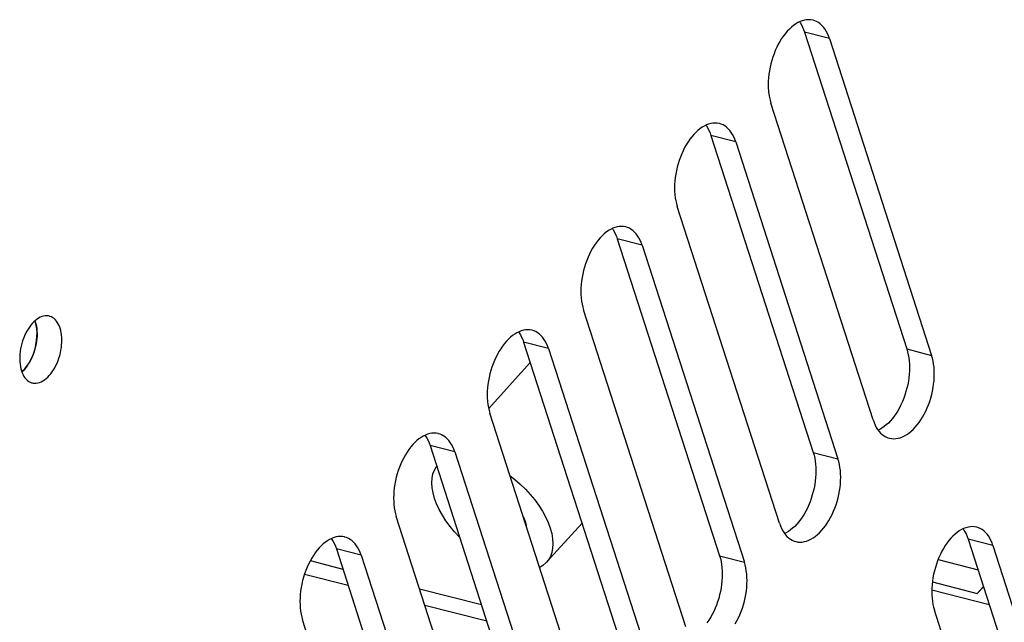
# Model space of a CAD drawing. Extents: x -4139 to -1089, y -1564 to 1941.
# Tile 74 of 160: x -1224 to -1177, y -620 to -591. Entities that reach past the tile are written whole.
import ezdxf

# ---------------------------------------------------------------- set-up
doc = ezdxf.new("R2010")
doc.units = 0
doc.header["$LTSCALE"] = 23.1
for name, color, linetype in [('SE5M_LEFT_P2_A_3_1_1_AM_0', 7, 'CONTINUOUS'), ('SE5M_RIGHT_P1_A_5_1_1_AM_0', 7, 'CONTINUOUS'), ('SE5M_TOP_A_3_1_1_AM_0', 7, 'CONTINUOUS'), ('SE5M_TOP_A_3_7_1_AM_0', 7, 'CONTINUOUS'), ('SV5M_ZHONGCENG_A_5_1_1_AM_', 7, 'CONTINUOUS')]:
    doc.layers.add(name, color=color, linetype=linetype)

msp = doc.modelspace()

# ---------------------------------------------------------------- linework, layer by layer
at = {"layer": 'SE5M_LEFT_P2_A_3_1_1_AM_0', "color": 7}
for p, q in [((-1223.064, -605.603), (-1223.082, -605.557)), ((-1223.022, -605.764), (-1223.064, -605.603))]:
    msp.add_line(p, q, dxfattribs=at)
for points in [[(-1223.588, -607.88), (-1223.48, -607.749), (-1223.379, -607.602), (-1223.287, -607.44), (-1223.205, -607.266), (-1223.134, -607.084), (-1223.076, -606.894), (-1223.031, -606.701), (-1222.999, -606.504), (-1222.983, -606.309), (-1222.981, -606.118), (-1222.994, -605.935), (-1223.022, -605.764)], [(-1223.709, -607.999), (-1223.702, -607.993), (-1223.588, -607.88)]]:
    msp.add_lwpolyline(points, dxfattribs=at)
at = {"layer": 'SE5M_RIGHT_P1_A_5_1_1_AM_0', "color": 2}
for p, q in [((-1185.042, -592.034), (-1186.228, -591.729)), ((-1189.525, -596.984), (-1190.712, -596.679)), ((-1194.009, -601.934), (-1195.196, -601.629)), ((-1198.493, -606.884), (-1199.68, -606.579)), ((-1181.332, -606.904), (-1180.145, -607.209)), ((-1202.977, -611.834), (-1204.164, -611.529)), ((-1185.816, -611.854), (-1184.629, -612.159)), ((-1177.208, -616.314), (-1178.394, -616.009)), ((-1207.461, -616.784), (-1208.647, -616.479)), ((-1190.3, -616.804), (-1189.113, -617.109))]:
    msp.add_line(p, q, dxfattribs=at)
at = {"layer": 'SE5M_RIGHT_P1_A_5_1_1_AM_0', "color": 7}
for p, q in [((-1186.228, -591.729), (-1181.332, -606.904)), ((-1185.042, -592.034), (-1180.145, -607.209)), ((-1182.948, -610.303), (-1187.844, -595.128)), ((-1190.712, -596.679), (-1185.816, -611.854)), ((-1189.525, -596.984), (-1184.629, -612.159)), ((-1187.432, -615.253), (-1192.328, -600.078)), ((-1195.196, -601.629), (-1190.3, -616.804)), ((-1194.009, -601.934), (-1189.113, -617.109)), ((-1191.915, -620.203), (-1196.812, -605.028)), ((-1223.081, -605.556), (-1223.064, -605.603)), ((-1199.68, -606.579), (-1194.784, -621.754)), ((-1198.493, -606.884), (-1193.597, -622.059)), ((-1196.399, -625.153), (-1201.295, -609.978)), ((-1204.164, -611.529), (-1199.267, -626.704)), ((-1202.977, -611.834), (-1198.081, -627.009)), ((-1200.883, -630.103), (-1205.779, -614.928)), ((-1178.394, -616.009), (-1173.498, -631.184)), ((-1208.647, -616.479), (-1203.751, -631.654)), ((-1177.208, -616.314), (-1172.311, -631.489)), ((-1207.461, -616.784), (-1202.565, -631.959)), ((-1179.836, -616.985), (-1177.92, -617.478)), ((-1180.109, -618.059), (-1177.968, -618.61)), ((-1177.663, -618.274), (-1177.968, -618.61)), ((-1177.968, -618.61), (-1177.657, -618.294)), ((-1175.114, -634.583), (-1180.01, -619.408)), ((-1205.367, -635.053), (-1210.263, -619.878))]:
    msp.add_line(p, q, dxfattribs=at)
for points in [[(-1185.82, -591.16), (-1185.836, -591.156), (-1185.934, -591.139), (-1186.033, -591.133), (-1186.135, -591.139), (-1186.237, -591.156), (-1186.341, -591.185), (-1186.445, -591.225), (-1186.55, -591.275), (-1186.654, -591.337), (-1186.757, -591.409), (-1186.858, -591.491), (-1186.958, -591.583), (-1187.055, -591.684), (-1187.149, -591.794), (-1187.24, -591.912), (-1187.327, -592.039), (-1187.41, -592.172), (-1187.489, -592.312), (-1187.562, -592.457), (-1187.631, -592.608), (-1187.693, -592.763), (-1187.75, -592.922), (-1187.801, -593.084), (-1187.846, -593.249), (-1187.884, -593.415), (-1187.916, -593.582), (-1187.94, -593.749), (-1187.958, -593.915), (-1187.968, -594.079), (-1187.972, -594.241), (-1187.968, -594.401), (-1187.957, -594.557), (-1187.939, -594.708), (-1187.914, -594.854), (-1187.883, -594.994), (-1187.844, -595.128)], [(-1185.042, -592.034), (-1185.087, -591.908), (-1185.138, -591.79), (-1185.195, -591.68), (-1185.259, -591.579), (-1185.328, -591.488), (-1185.402, -591.406), (-1185.48, -591.335), (-1185.563, -591.274), (-1185.651, -591.223), (-1185.742, -591.184), (-1185.82, -591.16)], [(-1186.473, -591.238), (-1186.446, -591.273), (-1186.383, -591.374), (-1186.325, -591.484), (-1186.273, -591.602), (-1186.228, -591.729)], [(-1190.304, -596.11), (-1190.32, -596.106), (-1190.417, -596.089), (-1190.517, -596.083), (-1190.618, -596.089), (-1190.721, -596.106), (-1190.825, -596.135), (-1190.929, -596.175), (-1191.034, -596.225), (-1191.138, -596.287), (-1191.241, -596.359), (-1191.342, -596.441), (-1191.442, -596.533), (-1191.539, -596.634), (-1191.633, -596.744), (-1191.724, -596.863), (-1191.811, -596.989), (-1191.894, -597.122), (-1191.972, -597.262), (-1192.046, -597.407), (-1192.114, -597.558), (-1192.177, -597.713), (-1192.234, -597.872), (-1192.285, -598.034), (-1192.33, -598.199), (-1192.368, -598.365), (-1192.399, -598.532), (-1192.424, -598.699), (-1192.442, -598.865), (-1192.452, -599.029), (-1192.456, -599.191), (-1192.452, -599.351), (-1192.441, -599.507), (-1192.423, -599.658), (-1192.398, -599.804), (-1192.366, -599.944), (-1192.328, -600.078)], [(-1190.957, -596.188), (-1190.93, -596.223), (-1190.866, -596.324), (-1190.809, -596.434), (-1190.757, -596.552), (-1190.712, -596.679)], [(-1189.525, -596.984), (-1189.571, -596.858), (-1189.622, -596.74), (-1189.679, -596.63), (-1189.743, -596.529), (-1189.811, -596.438), (-1189.885, -596.356), (-1189.964, -596.285), (-1190.047, -596.224), (-1190.135, -596.173), (-1190.226, -596.134), (-1190.304, -596.11)], [(-1194.787, -601.06), (-1194.804, -601.056), (-1194.901, -601.039), (-1195.001, -601.033), (-1195.102, -601.039), (-1195.205, -601.056), (-1195.309, -601.085), (-1195.413, -601.125), (-1195.517, -601.175), (-1195.621, -601.237), (-1195.724, -601.309), (-1195.826, -601.391), (-1195.925, -601.483), (-1196.022, -601.584), (-1196.117, -601.694), (-1196.208, -601.813), (-1196.295, -601.939), (-1196.378, -602.072), (-1196.456, -602.212), (-1196.53, -602.357), (-1196.598, -602.508), (-1196.661, -602.663), (-1196.718, -602.822), (-1196.769, -602.984), (-1196.814, -603.149), (-1196.852, -603.315), (-1196.883, -603.482), (-1196.908, -603.649), (-1196.925, -603.815), (-1196.936, -603.979), (-1196.939, -604.141), (-1196.936, -604.301), (-1196.925, -604.457), (-1196.907, -604.608), (-1196.882, -604.755), (-1196.85, -604.894), (-1196.812, -605.028)], [(-1194.009, -601.934), (-1194.054, -601.808), (-1194.106, -601.69), (-1194.163, -601.58), (-1194.226, -601.479), (-1194.295, -601.388), (-1194.369, -601.306), (-1194.448, -601.235), (-1194.531, -601.174), (-1194.618, -601.123), (-1194.71, -601.084), (-1194.787, -601.06)], [(-1195.44, -601.138), (-1195.414, -601.173), (-1195.35, -601.274), (-1195.293, -601.384), (-1195.241, -601.502), (-1195.196, -601.629)], [(-1222.391, -605.332), (-1222.434, -605.323), (-1222.51, -605.315), (-1222.587, -605.317), (-1222.665, -605.329), (-1222.744, -605.351), (-1222.824, -605.384), (-1222.903, -605.425), (-1222.982, -605.476), (-1223.059, -605.536), (-1223.135, -605.604), (-1223.208, -605.68), (-1223.279, -605.764), (-1223.348, -605.856), (-1223.412, -605.953), (-1223.473, -606.057), (-1223.53, -606.166), (-1223.583, -606.279), (-1223.63, -606.397), (-1223.673, -606.518), (-1223.71, -606.642), (-1223.742, -606.767), (-1223.768, -606.894), (-1223.788, -607.021), (-1223.802, -607.146), (-1223.809, -607.27), (-1223.811, -607.392), (-1223.807, -607.512), (-1223.796, -607.629), (-1223.779, -607.741), (-1223.756, -607.848), (-1223.727, -607.951)], [(-1221.877, -605.909), (-1221.912, -605.814), (-1221.952, -605.726), (-1221.997, -605.645), (-1222.047, -605.572), (-1222.102, -605.508), (-1222.161, -605.452), (-1222.224, -605.405), (-1222.291, -605.368), (-1222.361, -605.341), (-1222.391, -605.332)], [(-1223.064, -605.603), (-1223.035, -605.705), (-1223.012, -605.812), (-1222.995, -605.924), (-1222.984, -606.04), (-1222.98, -606.16), (-1222.981, -606.283), (-1222.989, -606.407), (-1223.003, -606.533), (-1223.023, -606.661), (-1223.049, -606.788), (-1223.081, -606.915), (-1223.119, -607.039), (-1223.162, -607.161), (-1223.21, -607.28), (-1223.263, -607.394), (-1223.321, -607.503), (-1223.382, -607.607), (-1223.447, -607.704), (-1223.516, -607.795), (-1223.587, -607.879)], [(-1223.213, -608.528), (-1223.17, -608.537), (-1223.095, -608.545), (-1223.018, -608.543), (-1222.939, -608.53), (-1222.86, -608.508), (-1222.78, -608.476), (-1222.701, -608.434), (-1222.623, -608.384), (-1222.545, -608.324), (-1222.469, -608.255), (-1222.396, -608.179), (-1222.325, -608.095), (-1222.257, -608.004), (-1222.192, -607.906), (-1222.131, -607.803), (-1222.074, -607.694), (-1222.022, -607.58), (-1221.974, -607.462), (-1221.931, -607.341), (-1221.894, -607.218), (-1221.862, -607.092), (-1221.836, -606.965), (-1221.816, -606.839), (-1221.802, -606.713), (-1221.795, -606.59), (-1221.793, -606.467), (-1221.798, -606.347), (-1221.808, -606.231), (-1221.825, -606.118), (-1221.848, -606.011), (-1221.877, -605.909)], [(-1199.271, -606.01), (-1199.288, -606.006), (-1199.385, -605.989), (-1199.485, -605.983), (-1199.586, -605.989), (-1199.689, -606.007), (-1199.793, -606.035), (-1199.897, -606.075), (-1200.001, -606.125), (-1200.105, -606.187), (-1200.208, -606.259), (-1200.31, -606.341), (-1200.409, -606.433), (-1200.506, -606.534), (-1200.601, -606.644), (-1200.691, -606.763), (-1200.779, -606.889), (-1200.862, -607.022), (-1200.94, -607.162), (-1201.014, -607.307), (-1201.082, -607.458), (-1201.145, -607.613), (-1201.202, -607.772), (-1201.253, -607.934), (-1201.297, -608.099), (-1201.336, -608.265), (-1201.367, -608.432), (-1201.392, -608.599), (-1201.409, -608.765), (-1201.42, -608.929), (-1201.423, -609.091), (-1201.42, -609.251), (-1201.409, -609.407), (-1201.391, -609.558), (-1201.366, -609.705), (-1201.334, -609.844), (-1201.295, -609.978)], [(-1199.924, -606.088), (-1199.898, -606.123), (-1199.834, -606.224), (-1199.776, -606.334), (-1199.725, -606.452), (-1199.68, -606.579)], [(-1198.493, -606.884), (-1198.538, -606.758), (-1198.589, -606.64), (-1198.647, -606.53), (-1198.71, -606.43), (-1198.779, -606.338), (-1198.853, -606.256), (-1198.932, -606.185), (-1199.015, -606.124), (-1199.102, -606.073), (-1199.193, -606.034), (-1199.271, -606.01)], [(-1181.332, -606.904), (-1181.294, -607.037), (-1181.262, -607.177), (-1181.237, -607.322), (-1181.219, -607.473), (-1181.208, -607.629), (-1181.204, -607.788), (-1181.208, -607.95), (-1181.218, -608.114), (-1181.236, -608.28), (-1181.26, -608.448), (-1181.292, -608.615), (-1181.33, -608.781), (-1181.374, -608.946), (-1181.425, -609.108), (-1181.482, -609.267), (-1181.545, -609.423), (-1181.613, -609.574), (-1181.687, -609.719), (-1181.766, -609.859), (-1181.849, -609.993), (-1181.936, -610.119), (-1182.027, -610.238), (-1182.121, -610.348), (-1182.218, -610.449), (-1182.318, -610.541), (-1182.419, -610.623), (-1182.522, -610.695), (-1182.626, -610.756), (-1182.703, -610.794)], [(-1182.169, -611.177), (-1182.153, -611.181), (-1182.056, -611.198), (-1181.956, -611.204), (-1181.855, -611.198), (-1181.752, -611.18), (-1181.648, -611.152), (-1181.544, -611.112), (-1181.439, -611.062), (-1181.336, -611), (-1181.233, -610.928), (-1181.131, -610.846), (-1181.032, -610.754), (-1180.934, -610.653), (-1180.84, -610.543), (-1180.749, -610.424), (-1180.662, -610.298), (-1180.579, -610.165), (-1180.501, -610.025), (-1180.427, -609.88), (-1180.359, -609.729), (-1180.296, -609.574), (-1180.239, -609.415), (-1180.188, -609.253), (-1180.143, -609.088), (-1180.105, -608.922), (-1180.074, -608.755), (-1180.049, -608.588), (-1180.032, -608.422), (-1180.021, -608.258), (-1180.018, -608.096), (-1180.021, -607.936), (-1180.032, -607.78), (-1180.05, -607.629), (-1180.075, -607.482), (-1180.107, -607.343), (-1180.145, -607.209)], [(-1223.727, -607.951), (-1223.692, -608.046), (-1223.652, -608.134), (-1223.607, -608.214), (-1223.557, -608.287), (-1223.502, -608.352), (-1223.443, -608.408), (-1223.38, -608.454), (-1223.314, -608.491), (-1223.243, -608.519), (-1223.213, -608.528)], [(-1223.587, -607.879), (-1223.661, -607.955), (-1223.71, -607.998)], [(-1182.948, -610.303), (-1182.903, -610.429), (-1182.851, -610.547), (-1182.794, -610.657), (-1182.731, -610.757), (-1182.662, -610.849), (-1182.588, -610.931), (-1182.509, -611.002), (-1182.426, -611.063), (-1182.338, -611.114), (-1182.247, -611.153), (-1182.169, -611.177)], [(-1203.755, -610.96), (-1203.772, -610.956), (-1203.869, -610.939), (-1203.969, -610.933), (-1204.07, -610.939), (-1204.173, -610.957), (-1204.277, -610.985), (-1204.381, -611.025), (-1204.485, -611.075), (-1204.589, -611.137), (-1204.692, -611.209), (-1204.794, -611.291), (-1204.893, -611.383), (-1204.99, -611.484), (-1205.084, -611.594), (-1205.175, -611.713), (-1205.262, -611.839), (-1205.345, -611.972), (-1205.424, -612.112), (-1205.498, -612.257), (-1205.566, -612.408), (-1205.629, -612.563), (-1205.686, -612.722), (-1205.737, -612.884), (-1205.781, -613.049), (-1205.819, -613.215), (-1205.851, -613.382), (-1205.875, -613.549), (-1205.893, -613.715), (-1205.904, -613.879), (-1205.907, -614.042), (-1205.903, -614.201), (-1205.893, -614.357), (-1205.875, -614.508), (-1205.85, -614.655), (-1205.818, -614.794), (-1205.779, -614.928)], [(-1202.977, -611.834), (-1203.022, -611.708), (-1203.073, -611.59), (-1203.131, -611.48), (-1203.194, -611.38), (-1203.263, -611.288), (-1203.337, -611.206), (-1203.416, -611.135), (-1203.499, -611.074), (-1203.586, -611.024), (-1203.677, -610.984), (-1203.755, -610.96)], [(-1204.408, -611.038), (-1204.381, -611.073), (-1204.318, -611.174), (-1204.26, -611.284), (-1204.209, -611.402), (-1204.164, -611.529)], [(-1185.816, -611.854), (-1185.777, -611.987), (-1185.746, -612.127), (-1185.721, -612.272), (-1185.703, -612.423), (-1185.692, -612.579), (-1185.688, -612.738), (-1185.691, -612.9), (-1185.702, -613.064), (-1185.719, -613.231), (-1185.744, -613.398), (-1185.775, -613.565), (-1185.813, -613.731), (-1185.858, -613.896), (-1185.909, -614.058), (-1185.966, -614.217), (-1186.029, -614.373), (-1186.097, -614.524), (-1186.171, -614.669), (-1186.25, -614.809), (-1186.333, -614.943), (-1186.42, -615.069), (-1186.511, -615.188), (-1186.605, -615.298), (-1186.702, -615.399), (-1186.802, -615.491), (-1186.903, -615.573), (-1187.006, -615.645), (-1187.11, -615.706), (-1187.187, -615.744)], [(-1186.653, -616.127), (-1186.637, -616.131), (-1186.539, -616.148), (-1186.44, -616.154), (-1186.338, -616.148), (-1186.236, -616.131), (-1186.132, -616.102), (-1186.028, -616.062), (-1185.923, -616.012), (-1185.819, -615.95), (-1185.716, -615.878), (-1185.615, -615.796), (-1185.515, -615.704), (-1185.418, -615.603), (-1185.324, -615.493), (-1185.233, -615.374), (-1185.146, -615.248), (-1185.063, -615.115), (-1184.984, -614.975), (-1184.911, -614.83), (-1184.843, -614.679), (-1184.78, -614.524), (-1184.723, -614.365), (-1184.672, -614.203), (-1184.627, -614.038), (-1184.589, -613.872), (-1184.558, -613.705), (-1184.533, -613.538), (-1184.515, -613.372), (-1184.505, -613.208), (-1184.501, -613.046), (-1184.505, -612.886), (-1184.516, -612.73), (-1184.534, -612.579), (-1184.559, -612.432), (-1184.591, -612.293), (-1184.629, -612.159)], [(-1187.432, -615.253), (-1187.386, -615.379), (-1187.335, -615.497), (-1187.278, -615.607), (-1187.214, -615.708), (-1187.146, -615.799), (-1187.072, -615.881), (-1186.993, -615.952), (-1186.91, -616.013), (-1186.822, -616.064), (-1186.731, -616.103), (-1186.653, -616.127)], [(-1177.986, -615.44), (-1178.003, -615.436), (-1178.1, -615.419), (-1178.199, -615.413), (-1178.301, -615.419), (-1178.404, -615.437), (-1178.507, -615.465), (-1178.612, -615.505), (-1178.716, -615.555), (-1178.82, -615.617), (-1178.923, -615.689), (-1179.024, -615.771), (-1179.124, -615.863), (-1179.221, -615.964), (-1179.315, -616.074), (-1179.406, -616.193), (-1179.493, -616.319), (-1179.576, -616.452), (-1179.655, -616.592), (-1179.728, -616.737), (-1179.797, -616.888), (-1179.859, -617.043), (-1179.916, -617.202), (-1179.967, -617.364), (-1180.012, -617.529), (-1180.05, -617.695), (-1180.082, -617.862), (-1180.106, -618.029), (-1180.124, -618.195), (-1180.134, -618.359), (-1180.138, -618.522), (-1180.134, -618.681), (-1180.123, -618.837), (-1180.105, -618.988), (-1180.08, -619.135), (-1180.049, -619.274), (-1180.01, -619.408)], [(-1178.639, -615.518), (-1178.612, -615.553), (-1178.549, -615.654), (-1178.491, -615.764), (-1178.44, -615.882), (-1178.394, -616.009)], [(-1177.208, -616.314), (-1177.253, -616.188), (-1177.304, -616.07), (-1177.362, -615.96), (-1177.425, -615.86), (-1177.494, -615.768), (-1177.568, -615.686), (-1177.646, -615.615), (-1177.73, -615.554), (-1177.817, -615.503), (-1177.908, -615.464), (-1177.986, -615.44)], [(-1208.239, -615.91), (-1208.256, -615.906), (-1208.353, -615.889), (-1208.452, -615.883), (-1208.554, -615.889), (-1208.657, -615.907), (-1208.76, -615.935), (-1208.865, -615.975), (-1208.969, -616.025), (-1209.073, -616.087), (-1209.176, -616.159), (-1209.277, -616.241), (-1209.377, -616.333), (-1209.474, -616.434), (-1209.568, -616.544), (-1209.659, -616.663), (-1209.746, -616.789), (-1209.829, -616.922), (-1209.908, -617.062), (-1209.981, -617.207), (-1210.05, -617.358), (-1210.113, -617.513), (-1210.17, -617.672), (-1210.22, -617.834), (-1210.265, -617.999), (-1210.303, -618.165), (-1210.335, -618.332), (-1210.359, -618.499), (-1210.377, -618.665), (-1210.387, -618.829), (-1210.391, -618.992), (-1210.387, -619.151), (-1210.376, -619.307), (-1210.358, -619.458), (-1210.334, -619.605), (-1210.302, -619.744), (-1210.263, -619.878)], [(-1208.892, -615.988), (-1208.865, -616.023), (-1208.802, -616.124), (-1208.744, -616.234), (-1208.693, -616.352), (-1208.647, -616.479)], [(-1207.461, -616.784), (-1207.506, -616.658), (-1207.557, -616.54), (-1207.615, -616.431), (-1207.678, -616.33), (-1207.747, -616.238), (-1207.821, -616.156), (-1207.899, -616.085), (-1207.983, -616.024), (-1208.07, -615.974), (-1208.161, -615.934), (-1208.239, -615.91)], [(-1190.3, -616.804), (-1190.261, -616.937), (-1190.229, -617.077), (-1190.205, -617.222), (-1190.187, -617.373), (-1190.176, -617.529), (-1190.172, -617.688), (-1190.175, -617.85), (-1190.186, -618.014), (-1190.203, -618.181), (-1190.228, -618.348), (-1190.259, -618.515), (-1190.297, -618.681), (-1190.342, -618.846), (-1190.393, -619.008), (-1190.45, -619.167), (-1190.513, -619.323), (-1190.581, -619.474), (-1190.655, -619.62), (-1190.733, -619.76), (-1190.817, -619.893), (-1190.904, -620.019)], [(-1189.547, -620.065), (-1189.468, -619.925), (-1189.395, -619.78), (-1189.326, -619.629), (-1189.264, -619.474), (-1189.207, -619.315), (-1189.156, -619.153), (-1189.111, -618.988), (-1189.073, -618.822), (-1189.041, -618.655), (-1189.017, -618.488), (-1188.999, -618.322), (-1188.989, -618.158), (-1188.985, -617.996), (-1188.989, -617.836), (-1189, -617.68), (-1189.018, -617.529), (-1189.043, -617.383), (-1189.074, -617.243), (-1189.113, -617.109)]]:
    msp.add_lwpolyline(points, dxfattribs=at)
at = {"layer": 'SE5M_TOP_A_3_1_1_AM_0', "color": 2}
for p, q in [((-1209.896, -617.041), (-1208.337, -617.442)), ((-1208.08, -618.237), (-1210.177, -617.698)), ((-1204.663, -618.387), (-1201.705, -619.148)), ((-1201.449, -619.943), (-1204.407, -619.182))]:
    msp.add_line(p, q, dxfattribs=at)
at = {"layer": 'SE5M_TOP_A_3_7_1_AM_0', "color": 7}
for p, q in [((-1199.365, -607.556), (-1201.355, -609.753)), ((-1196.884, -615.244), (-1198.584, -617.121))]:
    msp.add_line(p, q, dxfattribs=at)
for points in [[(-1203.947, -614.059), (-1204.018, -613.799), (-1204.061, -613.552), (-1204.076, -613.314), (-1204.063, -613.092), (-1204.023, -612.887), (-1203.955, -612.701), (-1203.861, -612.535), (-1203.845, -612.515)], [(-1200.327, -612.979), (-1200.1, -613.157), (-1199.842, -613.382), (-1199.595, -613.622), (-1199.363, -613.874), (-1199.15, -614.135), (-1198.955, -614.401), (-1198.782, -614.673), (-1198.632, -614.946), (-1198.508, -615.216), (-1198.409, -615.484)], [(-1202.741, -615.939), (-1202.76, -615.92), (-1202.992, -615.668), (-1203.206, -615.408), (-1203.4, -615.141), (-1203.573, -614.869), (-1203.723, -614.596), (-1203.848, -614.327), (-1203.947, -614.059)], [(-1199.595, -615.178), (-1199.662, -615.002), (-1199.7, -614.923)], [(-1199.539, -615.421), (-1199.55, -615.35), (-1199.595, -615.178)], [(-1198.409, -615.484), (-1198.338, -615.743), (-1198.294, -615.991), (-1198.279, -616.228), (-1198.292, -616.45), (-1198.333, -616.655), (-1198.4, -616.841), (-1198.495, -617.008), (-1198.584, -617.121)], [(-1198.584, -617.121), (-1198.614, -617.153), (-1198.758, -617.275), (-1198.912, -617.366)]]:
    msp.add_lwpolyline(points, dxfattribs=at)
at = {"layer": 'SV5M_ZHONGCENG_A_5_1_1_AM_', "color": 7}
msp.add_line((-1180.136, -618.434), (-1177.383, -619.142), dxfattribs=at)

doc.saveas('drawing.dxf')
